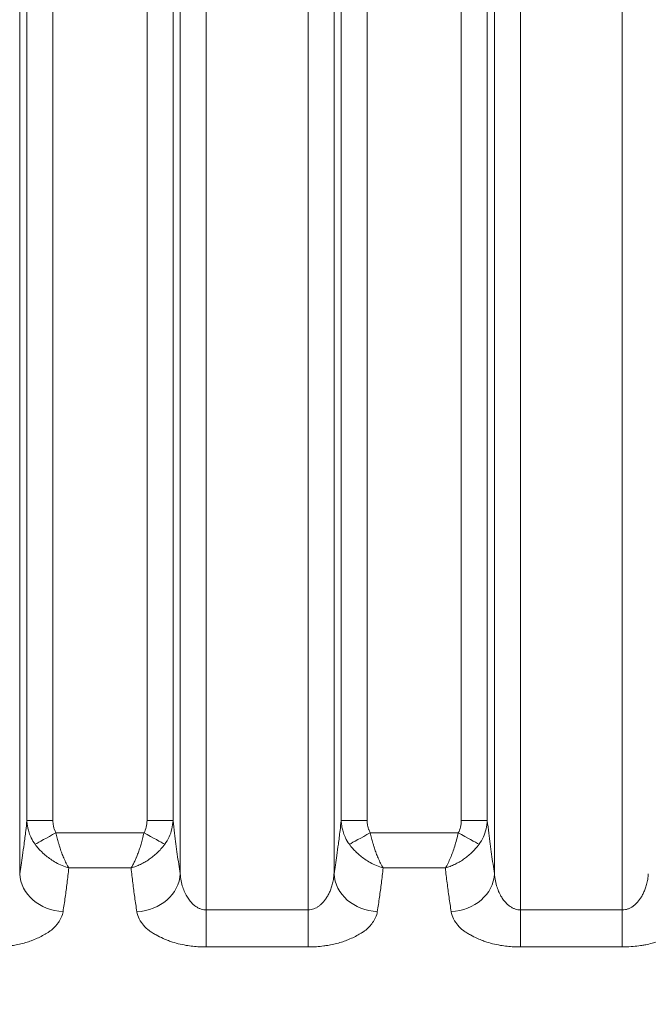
# Model space of a CAD drawing. Header units: millimetres. Extents: x 5 to 415, y 5 to 292.
# Tile 113 of 197: x 318.47 to 325.69, y 150.02 to 161.35. Entities that reach past the tile are written whole.
import ezdxf

# ---------------------------------------------------------------- set-up
doc = ezdxf.new("R2010")
doc.units = ezdxf.units.MM
doc.layers.add('Bemaßung (ISO)', color=7, linetype='Continuous', lineweight=25)
doc.layers.add('Sichtbar schmal (ISO)', color=7, linetype='Continuous', lineweight=18)
doc.styles.add('Notiztext (ISO)', font='isocpeur.ttf')
doc.dimstyles.new('Standard (ISO)', dxfattribs={"dimtxt": 3.5, "dimasz": 2.5, "dimexe": 2, "dimexo": 0, "dimgap": 0.762, "dimtad": 1, "dimtoh": 1, "dimdec": 8, "dimdsep": 46, "dimtxsty": 'Notiztext (ISO)', "dimcen": 0.09, "dimdle": 10, "dimclrd": 256, "dimclre": 256, "dimclrt": 256, "dimadec": 6, "dimazin": 2, "dimtfac": 0.514286, "dimtdec": 3, "dimtmove": 0, "dimatfit": 3, "dimfxl": 1, "dimtolj": 1, "dimlwd": -1, "dimlwe": -1, "dimarcsym": 0})

# ---------------------------------------------------------------- blocks, each defined once
blk = doc.blocks.new('*D23')
at = {"layer": 'Bemaßung (ISO)', "transparency": 16777216}
for p, q in [((289.955, 157.435), (289.955, 125.601)), ((384.955, 157.435), (384.955, 125.601)), ((292.455, 127.601), (382.455, 127.601))]:
    blk.add_line(p, q, dxfattribs=at)
for points in [[(292.455, 128.018), (292.455, 127.184), (289.955, 127.601)], [(382.455, 128.018), (382.455, 127.184), (384.955, 127.601)]]:
    blk.add_solid(points, dxfattribs=at)
at = {"layer": 'Defpoints', "color": 0, "transparency": 16777216}
for p in [(289.955, 157.435), (384.955, 157.435), (384.955, 127.601)]:
    blk.add_point(p, dxfattribs=at)
at = {"layer": 'Bemaßung (ISO)', "transparency": 16777216, "insert": (335.355, 131.863), "char_height": 3.5, "attachment_point": 1, "style": 'Notiztext (ISO)'}
blk.add_mtext('\\A1;95', dxfattribs=at)

msp = doc.modelspace()

# ---------------------------------------------------------------- linework, layer by layer
at = {"layer": 'Sichtbar schmal (ISO)'}
for p, q in [((320.61114039, 151.1072137), (320.61114155, 172.09147545)), ((321.78132948, 151.10718065), (321.78132833, 172.09147563)), ((324.22409141, 151.10714891), (324.22409216, 172.09147546)), ((325.39427963, 151.10714848), (325.3942789, 172.09147563)), ((318.46723655, 171.67579884), (318.4672363, 151.52413995)), ((320.31228321, 151.5241202), (320.31228295, 171.67579763)), ((322.08018712, 171.67579884), (322.08018687, 151.52411515)), ((323.92523378, 151.52412413), (323.92523352, 171.67579763)), ((318.55005149, 152.13542233), (318.55005152, 171.09415074)), ((318.84890992, 152.13542234), (318.84890994, 171.09415066)), ((319.93060976, 171.09415067), (319.93060943, 152.13544624)), ((320.22946779, 171.09414942), (320.22946792, 152.13544634)), ((322.16300206, 152.13550814), (322.16300209, 171.09415074)), ((322.46186049, 152.13550815), (322.46186051, 171.09415066)), ((323.54356033, 171.09415067), (323.54356, 152.13555587)), ((323.84241836, 171.09414942), (323.84241849, 152.13555598)), ((318.84890992, 152.13542233), (318.55005151, 152.13542233)), ((320.22946774, 152.13544624), (319.93060943, 152.13544624)), ((322.46186049, 152.13550814), (322.16300208, 152.13550814)), ((323.84241831, 152.13555587), (323.54356, 152.13555587)), ((319.89626989, 151.99455747), (318.88323152, 151.99455479)), ((323.50921881, 151.99466139), (322.49618962, 151.99462416)), ((319.03220721, 151.58972945), (319.74734756, 151.58974107)), ((322.64517205, 151.58982014), (323.36031154, 151.58985593)), ((320.61112827, 150.68118086), (320.61114031, 151.1072137)), ((320.61114039, 151.1072137), (321.78132948, 151.10718065)), ((321.78131758, 150.68114038), (321.78132963, 151.10718065)), ((324.22409117, 150.68113411), (324.22409136, 151.10714891)), ((324.22409141, 151.10714891), (325.39427963, 151.10714848)), ((325.39427953, 150.68112696), (325.39427972, 151.10714848)), ((320.61111786, 150.68118063), (321.78131756, 150.6811402)), ((324.22408201, 150.68113397), (325.39427952, 150.68112685))]:
    msp.add_line(p, q, dxfattribs=at)
for centre, major_axis, ratio, start_param, end_param in [((319.69526404, 152.17295157), (0.08611608, -0.27584308), 0.794016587, 0.6491817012, 1.1954503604), ((323.30822245, 152.17305211), (0.0860907, -0.27584563), 0.7940148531, 0.6492616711, 1.1955529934), ((318.88316347, 151.99468761), (0.26244153, 0.14534245), 0.0004972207, 3.5697538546, 4.7123725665), ((319.89640697, 151.99479806), (-0.26237112, 0.14546929), 0.0009229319, 1.5707856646, 2.7133663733), ((322.49612131, 151.99475751), (0.26243346, 0.14535702), 0.000499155, 3.5698022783, 4.712372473), ((323.50935556, 151.99490153), (-0.26237085, 0.14546979), 0.0009210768, 1.5707859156, 2.7133451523), ((318.96533385, 151.52414021), (-0.49394632, 0.07756951), 0.8710506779, 0.1783726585, 1.7067193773), ((319.81418587, 151.52412046), (0.49394679, 0.07756652), 0.8710321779, 4.5764365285, 6.1048156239), ((322.57828442, 151.52411541), (-0.49394949, 0.07754937), 0.8709960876, 0.1783371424, 1.7067064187), ((323.42713644, 151.52412438), (0.49394982, 0.07754726), 0.8709799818, 4.5765068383, 6.1048495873)]:
    msp.add_ellipse(centre, major_axis=major_axis, ratio=ratio, start_param=start_param, end_param=end_param, dxfattribs=at)
for points, knots in [([(318.55005151, 152.13542233), (318.5458164, 152.095544), (318.54147073, 152.05686361), (318.53702968, 152.01925817), (318.53070855, 151.96573283), (318.52419419, 151.91438524), (318.51753369, 151.86467532), (318.51159106, 151.8203232), (318.50553208, 151.77727476), (318.49938705, 151.7350999), (318.49387294, 151.69725515), (318.48828953, 151.66011382), (318.48265633, 151.62335775), (318.47755245, 151.59005549), (318.47240769, 151.55706948), (318.46723631, 151.52414023)], [0.000000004, 0.000000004, 0.000000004, 0.000000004, 0.17049464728, 0.17049464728, 0.17049464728, 0.41316660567, 0.41316660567, 0.41316660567, 0.6296830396, 0.6296830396, 0.6296830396, 0.82396963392, 0.82396963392, 0.82396963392, 1, 1, 1, 1]), ([(318.64444242, 151.86241098), (318.62679589, 151.88661643), (318.61159519, 151.91221328), (318.59903602, 151.93814821), (318.59751949, 151.94127988), (318.59604098, 151.94441628), (318.59460042, 151.94755585), (318.58514674, 151.96815933), (318.57731139, 151.98886859), (318.57081985, 152.01026509), (318.56813026, 152.01913015), (318.56567621, 152.02811418), (318.56346132, 152.03726242), (318.56024813, 152.05053402), (318.55754155, 152.06414934), (318.55541121, 152.07801461), (318.55252884, 152.09677446), (318.55070491, 152.11599213), (318.55005144, 152.13542233)], [0, 0, 0, 0, 0.29741962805, 0.29741962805, 0.29741962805, 0.33333333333, 0.33333333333, 0.33333333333, 0.56901733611, 0.56901733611, 0.56901733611, 0.66666666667, 0.66666666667, 0.66666666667, 0.80832910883, 0.80832910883, 0.80832910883, 0.99999999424, 0.99999999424, 0.99999999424, 0.99999999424]), ([(318.84890992, 152.13542234), (318.84890993, 152.12515644), (318.84934265, 152.1151218), (318.85022433, 152.10528647), (318.85086331, 152.09815846), (318.85173878, 152.09113526), (318.85286469, 152.08421139), (318.85363842, 152.07945332), (318.85452844, 152.07473956), (318.85552637, 152.07008143), (318.85798433, 152.05860818), (318.86109857, 152.04747721), (318.86472114, 152.03681424), (318.86514887, 152.03555524), (318.86558383, 152.03430301), (318.86602612, 152.03305739), (318.87085059, 152.01947024), (318.8765317, 152.00665601), (318.88323152, 151.99455479)], [0.00000001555, 0.00000001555, 0.00000001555, 0.00000001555, 0.19326641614, 0.19326641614, 0.19326641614, 0.33333333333, 0.33333333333, 0.33333333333, 0.42958722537, 0.42958722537, 0.42958722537, 0.66666666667, 0.66666666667, 0.66666666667, 0.69465919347, 0.69465919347, 0.69465919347, 1, 1, 1, 1]), ([(320.22946774, 152.13544635), (320.2283698, 152.10295627), (320.22401097, 152.07063339), (320.21644069, 152.03888438), (320.2088704, 152.00713536), (320.19804577, 151.97596475), (320.18434496, 151.94632051), (320.17064418, 151.91667632), (320.15409981, 151.88854503), (320.13503108, 151.86236382)], [0.00000010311, 0.00000010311, 0.00000010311, 0.00000010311, 0.33333333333, 0.33333333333, 0.33333333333, 0.66666666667, 0.66666666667, 0.66666666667, 0.99999939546, 0.99999939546, 0.99999939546, 0.99999939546]), ([(320.31228321, 151.5241201), (320.30076784, 151.59745131), (320.28938446, 151.67110735), (320.27829021, 151.74779664), (320.26716904, 151.82467199), (320.2563384, 151.90459532), (320.24598846, 151.99003316), (320.24032704, 152.03676774), (320.23480945, 152.08515231), (320.22946774, 152.13544636)], [0, 0, 0, 0, 0.39204090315, 0.39204090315, 0.39204090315, 0.78503293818, 0.78503293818, 0.78503293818, 0.99999998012, 0.99999998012, 0.99999998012, 0.99999998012]), ([(322.16300208, 152.13550814), (322.15878767, 152.09582326), (322.15446385, 152.05732376), (322.15004554, 152.01988887), (322.14371933, 151.96628886), (322.13719944, 151.91487141), (322.13053307, 151.8650954), (322.12458505, 151.82068316), (322.11852042, 151.77757766), (322.11236955, 151.73534787), (322.10685009, 151.69745313), (322.10126119, 151.66026353), (322.09562238, 151.62346017), (322.09051341, 151.59011491), (322.08536348, 151.5570867), (322.08018688, 151.52411544)], [0.000000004, 0.000000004, 0.000000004, 0.000000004, 0.16965240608, 0.16965240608, 0.16965240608, 0.4125640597, 0.4125640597, 0.4125640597, 0.6292999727, 0.6292999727, 0.6292999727, 0.82378713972, 0.82378713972, 0.82378713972, 1, 1, 1, 1]), ([(322.257413, 151.86247033), (322.23976336, 151.88667644), (322.22455989, 151.91227435), (322.21199834, 151.93821052), (322.21048099, 151.94134342), (322.20900171, 151.94448107), (322.2075604, 151.94762189), (322.19810558, 151.96822529), (322.19026918, 151.98893453), (322.1837766, 152.01033103), (322.18108574, 152.01919887), (322.17863058, 152.02818574), (322.17641472, 152.03733696), (322.17320156, 152.05060694), (322.1704949, 152.0642206), (322.16836433, 152.07808419), (322.1654805, 152.09684917), (322.16365568, 152.11607231), (322.16300201, 152.13550814)], [0, 0, 0, 0, 0.29740849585, 0.29740849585, 0.29740849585, 0.33333333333, 0.33333333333, 0.33333333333, 0.5689958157, 0.5689958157, 0.5689958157, 0.66666666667, 0.66666666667, 0.66666666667, 0.80829700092, 0.80829700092, 0.80829700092, 0.99999999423, 0.99999999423, 0.99999999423, 0.99999999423]), ([(322.46186049, 152.13550815), (322.4618605, 152.12523895), (322.46229337, 152.11520128), (322.46317541, 152.10536329), (322.46381447, 152.09823536), (322.46468999, 152.09121239), (322.46581592, 152.08428897), (322.46658991, 152.07952968), (322.46748026, 152.07481483), (322.46847858, 152.0701557), (322.47093697, 152.05868247), (322.47405164, 152.04755184), (322.47767476, 152.03688873), (322.47810285, 152.0356288), (322.4785382, 152.03437565), (322.47898089, 152.03312912), (322.4838062, 152.0195417), (322.48948835, 152.00672644), (322.49618962, 151.99462416)], [0.00000001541, 0.00000001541, 0.00000001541, 0.00000001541, 0.19328921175, 0.19328921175, 0.19328921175, 0.33333333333, 0.33333333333, 0.33333333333, 0.42960220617, 0.42960220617, 0.42960220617, 0.66666666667, 0.66666666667, 0.66666666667, 0.694677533, 0.694677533, 0.694677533, 1, 1, 1, 1]), ([(323.84241831, 152.13555598), (323.84132032, 152.10306501), (323.83696125, 152.07074132), (323.82939061, 152.03899169), (323.82181997, 152.00724204), (323.81099487, 151.97607097), (323.79729344, 151.94642627), (323.78359204, 151.91678163), (323.76704689, 151.88864988), (323.74797721, 151.86246832)], [0.00000010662, 0.00000010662, 0.00000010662, 0.00000010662, 0.33333333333, 0.33333333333, 0.33333333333, 0.66666666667, 0.66666666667, 0.66666666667, 0.99999939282, 0.99999939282, 0.99999939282, 0.99999939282]), ([(323.92523378, 151.52412402), (323.91371712, 151.59748211), (323.90233244, 151.67116542), (323.89123686, 151.74788172), (323.88011413, 151.82478575), (323.86928192, 151.90473762), (323.8589304, 151.99020339), (323.85327208, 152.03692045), (323.84775739, 152.085285), (323.84241831, 152.135556)], [0, 0, 0, 0, 0.39209505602, 0.39209505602, 0.39209505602, 0.78514963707, 0.78514963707, 0.78514963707, 0.99999997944, 0.99999997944, 0.99999997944, 0.99999997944]), ([(318.88323152, 151.99455479), (318.88805552, 151.97411346), (318.89308652, 151.9537898), (318.89825434, 151.93382061), (318.90340715, 151.91390943), (318.90869555, 151.89435328), (318.91411354, 151.87538956), (318.91764138, 151.86304166), (318.92122432, 151.85094612), (318.92486959, 151.83916993), (318.92715171, 151.83179747), (318.92946028, 151.824554), (318.93179394, 151.81741733), (318.93833942, 151.79740033), (318.94507679, 151.77821149), (318.95207128, 151.75944776), (318.95881922, 151.74134544), (318.96580746, 151.7236356), (318.9731869, 151.70613048), (318.97391594, 151.70440111), (318.9746488, 151.70267395), (318.97538543, 151.70094941), (318.98382031, 151.68120242), (318.99275156, 151.6617989), (319.00203927, 151.64337922), (319.01169503, 151.6242296), (319.02171965, 151.60616564), (319.03220721, 151.58972889)], [0, 0, 0, 0, 0.1259602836, 0.1259602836, 0.1259602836, 0.2515547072, 0.2515547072, 0.2515547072, 0.3333333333, 0.3333333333, 0.3333333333, 0.3845306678, 0.3845306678, 0.3845306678, 0.5281296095, 0.5281296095, 0.5281296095, 0.6666666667, 0.6666666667, 0.6666666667, 0.6803530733, 0.6803530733, 0.6803530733, 0.8370712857, 0.8370712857, 0.8370712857, 1, 1, 1, 1]), ([(319.7473482, 151.58974155), (319.75471212, 151.60129528), (319.76194417, 151.61368429), (319.76890584, 151.62667002), (319.77579209, 151.63951507), (319.7824611, 151.65296801), (319.78891044, 151.6668049), (319.79491758, 151.67969306), (319.8007337, 151.69291393), (319.80636732, 151.70628605), (319.80705403, 151.70791604), (319.80773744, 151.70954814), (319.8084177, 151.71118241), (319.81500922, 151.72701815), (319.82130755, 151.74304618), (319.82740597, 151.75939174), (319.83355778, 151.77588039), (319.83950668, 151.79269454), (319.84529743, 151.81007601), (319.84852699, 151.81976984), (319.85170669, 151.82964199), (319.85483381, 151.83974444), (319.85734099, 151.84784411), (319.8598157, 151.85608722), (319.86226106, 151.86445262), (319.86800466, 151.88410105), (319.87358653, 151.90442118), (319.87901728, 151.92514672), (319.88498427, 151.94791869), (319.89076834, 151.97117399), (319.89626989, 151.99455747)], [0.00000130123, 0.00000130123, 0.00000130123, 0.00000130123, 0.11452826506, 0.11452826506, 0.11452826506, 0.22781456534, 0.22781456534, 0.22781456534, 0.33333333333, 0.33333333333, 0.33333333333, 0.34619550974, 0.34619550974, 0.34619550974, 0.47082711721, 0.47082711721, 0.47082711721, 0.59654978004, 0.59654978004, 0.59654978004, 0.66666666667, 0.66666666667, 0.66666666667, 0.72288308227, 0.72288308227, 0.72288308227, 0.85492274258, 0.85492274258, 0.85492274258, 1, 1, 1, 1]), ([(322.49618962, 151.99462416), (322.5010142, 151.97418401), (322.50604587, 151.95386122), (322.51121443, 151.93389266), (322.5163678, 151.91398277), (322.52165682, 151.89442767), (322.5270755, 151.87546474), (322.5306022, 151.86312288), (322.53418398, 151.85103303), (322.53782804, 151.83926213), (322.54011181, 151.83188522), (322.54242206, 151.82463739), (322.54475745, 151.81749645), (322.55130321, 151.79748141), (322.55804089, 151.77829389), (322.5650358, 151.7595309), (322.57178228, 151.74143427), (322.57876904, 151.72372938), (322.58614693, 151.70622874), (322.58687764, 151.70449547), (322.58761219, 151.70276443), (322.5883505, 151.70103603), (322.59678544, 151.68128991), (322.6057156, 151.66188715), (322.6150032, 151.64346771), (322.624658, 151.62432003), (322.63468494, 151.60625596), (322.64517205, 151.58981973)], [0, 0, 0, 0, 0.1259767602, 0.1259767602, 0.1259767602, 0.2515833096, 0.2515833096, 0.2515833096, 0.3333333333, 0.3333333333, 0.3333333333, 0.3845667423, 0.3845667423, 0.3845667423, 0.5281666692, 0.5281666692, 0.5281666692, 0.6666666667, 0.6666666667, 0.6666666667, 0.6803836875, 0.6803836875, 0.6803836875, 0.837093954, 0.837093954, 0.837093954, 1, 1, 1, 1]), ([(323.36031231, 151.58985637), (323.38174297, 151.6234812), (323.40153065, 151.66416058), (323.41932548, 151.706401), (323.43712039, 151.74864163), (323.45292245, 151.7918305), (323.46778729, 151.83985536), (323.48265213, 151.88788022), (323.49657975, 151.94093756), (323.50921881, 151.99466139)], [0.00000156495, 0.00000156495, 0.00000156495, 0.00000156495, 0.33333333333, 0.33333333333, 0.33333333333, 0.66666666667, 0.66666666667, 0.66666666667, 1, 1, 1, 1]), ([(318.64444242, 151.86241098), (318.6560248, 151.84626205), (318.66867186, 151.83032545), (318.68223308, 151.81478794), (318.69532472, 151.79978843), (318.70926731, 151.78516292), (318.72387898, 151.77105265), (318.73277194, 151.76246485), (318.74191154, 151.75406791), (318.75124737, 151.74588976), (318.75761565, 151.74031118), (318.76407517, 151.73483188), (318.77062329, 151.72945519), (318.787656, 151.71546954), (318.80528627, 151.70217579), (318.8234952, 151.68963708), (318.84287663, 151.67629099), (318.8629149, 151.66379857), (318.88362664, 151.65226989), (318.90656106, 151.63950402), (318.93036594, 151.62792647), (318.9543942, 151.6177555), (318.98028996, 151.60679403), (319.00643655, 151.5974725), (319.03220721, 151.58972889)], [0, 0, 0, 0, 0.1305694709, 0.1305694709, 0.1305694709, 0.2566177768, 0.2566177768, 0.2566177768, 0.3333333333, 0.3333333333, 0.3333333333, 0.3856634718, 0.3856634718, 0.3856634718, 0.5217826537, 0.5217826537, 0.5217826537, 0.6666666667, 0.6666666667, 0.6666666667, 0.8270988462, 0.8270988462, 0.8270988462, 1, 1, 1, 1]), ([(319.74734653, 151.58974291), (319.76583941, 151.59512961), (319.80198774, 151.60732981), (319.85521907, 151.63040957), (319.90648417, 151.65758564), (319.95586832, 151.68881512), (320.00311351, 151.7239284), (320.04871238, 151.76351816), (320.09371034, 151.80949289), (320.12151739, 151.84378613), (320.13503132, 151.86236331)], [0.0000001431, 0.0000001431, 0.0000001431, 0.0000001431, 0.12656951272, 0.24713695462, 0.36750514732, 0.48799979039, 0.60652931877, 0.72688773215, 0.85586231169, 0.99999964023, 0.99999964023, 0.99999964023, 0.99999964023]), ([(322.257413, 151.86247033), (322.26899483, 151.84632509), (322.28164234, 151.83039003), (322.29520662, 151.81485148), (322.30829663, 151.79985623), (322.32223945, 151.78523232), (322.33685506, 151.77112086), (322.34573584, 151.76254642), (322.35486383, 151.75416119), (322.36418932, 151.74599302), (322.37056919, 151.7404049), (322.37704152, 151.73491586), (322.3836034, 151.72952947), (322.40063627, 151.71554786), (322.41827077, 151.70225567), (322.43648294, 151.68971928), (322.45587826, 151.67636845), (322.47592993, 151.66387314), (322.49664698, 151.65234511), (322.51957938, 151.63958434), (322.54337131, 151.62801448), (322.56738076, 151.61784982), (322.59327463, 151.60688738), (322.61941301, 151.59756549), (322.64517205, 151.58981973)], [0, 0, 0, 0, 0.1306466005, 0.1306466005, 0.1306466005, 0.2567251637, 0.2567251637, 0.2567251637, 0.3333333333, 0.3333333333, 0.3333333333, 0.3857434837, 0.3857434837, 0.3857434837, 0.5217860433, 0.5217860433, 0.5217860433, 0.6666666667, 0.6666666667, 0.6666666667, 0.8270397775, 0.8270397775, 0.8270397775, 1, 1, 1, 1]), ([(323.3603103, 151.58985828), (323.37880228, 151.59524537), (323.41494929, 151.60744611), (323.46817835, 151.63052607), (323.51944122, 151.65770177), (323.56882316, 151.68893033), (323.61606611, 151.72404212), (323.6616627, 151.7636297), (323.70665832, 151.80960135), (323.73446408, 151.84389206), (323.74797745, 151.86246781)], [0.00000040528, 0.00000040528, 0.00000040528, 0.00000040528, 0.12657010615, 0.24713818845, 0.3675069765, 0.48800222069, 0.60653225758, 0.72689046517, 0.85586405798, 0.99999963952, 0.99999963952, 0.99999963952, 0.99999963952]), ([(318.96532222, 151.08734523), (318.97409988, 151.14415537), (318.98244017, 151.19979613), (318.99017514, 151.25416216), (318.99791011, 151.30852819), (319.00503976, 151.3615219), (319.01199942, 151.41684998), (319.01895908, 151.47217807), (319.02574874, 151.52992774), (319.03220721, 151.5897295)], [0, 0, 0, 0, 0.3333333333, 0.3333333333, 0.3333333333, 0.6666666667, 0.6666666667, 0.6666666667, 1, 1, 1, 1]), ([(319.74734795, 151.58974042), (319.75368787, 151.53091124), (319.76037707, 151.4736632), (319.76740537, 151.41772645), (319.77443367, 151.3617897), (319.78180107, 151.30714546), (319.78958422, 151.25241639), (319.79736737, 151.19768732), (319.80556627, 151.14289732), (319.81417878, 151.08733399)], [0, 0, 0, 0, 0.3333333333, 0.3333333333, 0.3333333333, 0.6666666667, 0.6666666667, 0.6666666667, 1, 1, 1, 1]), ([(320.61114031, 151.10721371), (320.60144356, 151.10721477), (320.58189593, 151.1087736), (320.55207995, 151.1159559), (320.52124432, 151.12866996), (320.48919129, 151.14801897), (320.45653221, 151.17487713), (320.42406869, 151.2099925), (320.3928175, 151.2539531), (320.36401917, 151.30725631), (320.33923139, 151.3703354), (320.32044285, 151.44349631), (320.3139243, 151.49626204), (320.31228323, 151.5241203)], [0, 0, 0, 0, 0.05981262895, 0.12048965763, 0.18640604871, 0.25817503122, 0.33666145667, 0.42248881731, 0.51656062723, 0.61997919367, 0.73401577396, 0.8601932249, 0.99999968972, 0.99999968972, 0.99999968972, 0.99999968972]), ([(322.08018684, 151.52411476), (322.07888425, 151.50199409), (322.07424504, 151.45985967), (322.06154311, 151.40054269), (322.04483561, 151.34794854), (322.02529336, 151.30183033), (322.0038619, 151.26182549), (321.98112541, 151.22730846), (321.95726971, 151.19752893), (321.93221631, 151.17189522), (321.90587059, 151.15019438), (321.87816365, 151.13247412), (321.84863129, 151.11877073), (321.81623801, 151.10944436), (321.79336354, 151.10718024), (321.78132963, 151.10718067)], [0, 0, 0, 0, 0.1109710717, 0.2121991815, 0.3049366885, 0.3896788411, 0.4670916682, 0.5384772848, 0.6055933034, 0.6702142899, 0.7336395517, 0.7962876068, 0.8591244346, 0.9257957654, 1, 1, 1, 1]), ([(322.57828833, 151.08734739), (322.58706925, 151.14416583), (322.59540566, 151.19981598), (322.60313949, 151.25419378), (322.61087332, 151.30857157), (322.61800458, 151.36157965), (322.62496383, 151.41691852), (322.63192308, 151.47225739), (322.63871033, 151.53001403), (322.64517205, 151.58982034)], [0, 0, 0, 0, 0.3333333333, 0.3333333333, 0.3333333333, 0.6666666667, 0.6666666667, 0.6666666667, 1, 1, 1, 1]), ([(323.36031201, 151.58985545), (323.36664935, 151.53102049), (323.37334097, 151.4737648), (323.38037007, 151.41781895), (323.38739917, 151.3618731), (323.39476575, 151.30721833), (323.40254987, 151.25247869), (323.41033398, 151.19773906), (323.41853562, 151.1429384), (323.42714336, 151.08736476)], [0, 0, 0, 0, 0.3333333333, 0.3333333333, 0.3333333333, 0.6666666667, 0.6666666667, 0.6666666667, 1, 1, 1, 1]), ([(324.22409136, 151.10714891), (324.21439506, 151.10714917), (324.2046918, 151.10792225), (324.19505631, 151.10945529), (324.18528091, 151.11101059), (324.17557526, 151.11334809), (324.16600052, 151.11642925), (324.15559884, 151.11977651), (324.14535166, 151.12400145), (324.13533095, 151.12902855), (324.12442047, 151.13450203), (324.11377845, 151.14092644), (324.10347719, 151.14818268), (324.0922117, 151.15611811), (324.08135373, 151.16504837), (324.07097189, 151.17480878), (324.05961901, 151.1854821), (324.04883548, 151.19714813), (324.03867998, 151.20960305), (324.02754897, 151.22325436), (324.01717244, 151.23785341), (324.00759638, 151.25316693), (323.99706886, 151.27000196), (323.98750877, 151.28770049), (323.97894756, 151.30601219), (323.96950738, 151.32620395), (323.96128172, 151.34714126), (323.95428461, 151.36856346), (323.94654259, 151.39226625), (323.94030463, 151.41656267), (323.93555901, 151.44121012), (323.93030085, 151.46851962), (323.9268748, 151.49626007), (323.9252338, 151.52412423)], [0, 0, 0, 0, 0.05980759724, 0.05980759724, 0.05980759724, 0.12048371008, 0.12048371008, 0.12048371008, 0.18640020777, 0.18640020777, 0.18640020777, 0.25816969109, 0.25816969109, 0.25816969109, 0.33665701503, 0.33665701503, 0.33665701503, 0.42248536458, 0.42248536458, 0.42248536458, 0.51655817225, 0.51655817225, 0.51655817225, 0.61997786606, 0.61997786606, 0.61997786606, 0.73401559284, 0.73401559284, 0.73401559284, 0.86019368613, 0.86019368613, 0.86019368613, 0.99999969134, 0.99999969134, 0.99999969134, 0.99999969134]), ([(325.69313741, 151.52419167), (325.69185506, 151.50240929), (325.68731211, 151.46083624), (325.67489971, 151.40221605), (325.65853441, 151.35007034), (325.63935138, 151.30421586), (325.61827221, 151.26433141), (325.59590584, 151.2298738), (325.57251011, 151.20017036), (325.54806431, 151.17462234), (325.52240972, 151.15287703), (325.49504053, 151.13465999), (325.46506775, 151.12001817), (325.43123768, 151.10969378), (325.40705608, 151.10714892), (325.39427972, 151.10714851)], [0, 0, 0, 0, 0.109250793, 0.2093190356, 0.3011326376, 0.385179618, 0.4621177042, 0.5330612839, 0.5994889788, 0.6630269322, 0.7251016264, 0.7867494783, 0.8511081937, 0.9212227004, 1, 1, 1, 1]), ([(318.96532222, 151.08734523), (318.96198064, 151.06384637), (318.95497503, 151.04152514), (318.94571723, 151.02088145), (318.93610515, 150.99944777), (318.92408153, 150.97982218), (318.91164038, 150.96228139), (318.90492523, 150.95281368), (318.89809386, 150.94394895), (318.89147799, 150.93570891), (318.88405727, 150.92646642), (318.87663932, 150.91812239), (318.86912219, 150.91032546), (318.85329548, 150.89390965), (318.83720779, 150.87986897), (318.81742244, 150.86544665), (318.80775499, 150.85839966), (318.7971615, 150.85127124), (318.78498293, 150.84383907), (318.77659383, 150.83871948), (318.76765686, 150.83338434), (318.75821497, 150.82794066), (318.73975559, 150.81729796), (318.71933341, 150.80625068), (318.69763111, 150.79553422), (318.67763768, 150.78566157), (318.65656284, 150.77607413), (318.63536746, 150.76720524), (318.62268428, 150.76189816), (318.60996582, 150.75684471), (318.59748709, 150.75210238), (318.58839169, 150.74864584), (318.57932511, 150.74539848), (318.57028627, 150.7423333), (318.54685714, 150.7343882), (318.52364754, 150.72765996), (318.50037424, 150.72175589), (318.47604957, 150.71558511), (318.45165059, 150.7103074), (318.42648336, 150.70565158), (318.4160298, 150.70371772), (318.4054388, 150.70189375), (318.3946497, 150.70017251), (318.37971079, 150.69778924), (318.36450786, 150.69553971), (318.3490681, 150.69348636), (318.3215142, 150.68982194), (318.29319725, 150.68678582), (318.26449165, 150.68467754), (318.2326205, 150.68233677), (318.20027222, 150.68114483), (318.16835013, 150.68126925)], [0, 0, 0, 0, 0.07696220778, 0.07696220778, 0.07696220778, 0.15686965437, 0.15686965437, 0.15686965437, 0.2, 0.2, 0.2, 0.2483773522, 0.2483773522, 0.2483773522, 0.35023207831, 0.35023207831, 0.35023207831, 0.4, 0.4, 0.4, 0.43428218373, 0.43428218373, 0.43428218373, 0.50130565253, 0.50130565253, 0.50130565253, 0.56305162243, 0.56305162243, 0.56305162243, 0.6, 0.6, 0.6, 0.6269306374, 0.6269306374, 0.6269306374, 0.69673628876, 0.69673628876, 0.69673628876, 0.76969540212, 0.76969540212, 0.76969540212, 0.8, 0.8, 0.8, 0.84196067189, 0.84196067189, 0.84196067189, 0.91684396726, 0.91684396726, 0.91684396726, 0.99998510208, 0.99998510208, 0.99998510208, 0.99998510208]), ([(320.61110746, 150.68118053), (320.58541907, 150.68100934), (320.5594574, 150.68166973), (320.53364644, 150.68312363), (320.50756687, 150.68459266), (320.48164305, 150.68687128), (320.45617822, 150.68980594), (320.43102035, 150.69270522), (320.40631078, 150.69624344), (320.38221173, 150.70022445), (320.35003426, 150.70553997), (320.31929344, 150.7118348), (320.28903472, 150.71932264), (320.25989785, 150.72653285), (320.23119803, 150.73486366), (320.20256438, 150.74478758), (320.19381098, 150.74782135), (320.1850694, 150.75100513), (320.1763392, 150.75435623), (320.15680987, 150.76185259), (320.13697851, 150.77002899), (320.11771837, 150.7786299), (320.08794826, 150.7919242), (320.05962042, 150.80625197), (320.03462296, 150.82012665), (320.02035485, 150.82804607), (320.00714252, 150.83580598), (319.99513246, 150.84308545), (319.97963669, 150.85247767), (319.96682859, 150.86130106), (319.95517432, 150.87018485), (319.93173256, 150.88805396), (319.91233015, 150.90607022), (319.89139813, 150.93150666), (319.87486137, 150.95160202), (319.85656328, 150.97588314), (319.84184045, 151.00392379), (319.82866227, 151.02902255), (319.81839876, 151.05713438), (319.81417878, 151.08733399)], [0, 0, 0, 0, 0.0664753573, 0.0664753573, 0.0664753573, 0.1336425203, 0.1336425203, 0.1336425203, 0.2, 0.2, 0.2, 0.2886016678, 0.2886016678, 0.2886016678, 0.3739184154, 0.3739184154, 0.3739184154, 0.4, 0.4, 0.4, 0.4583441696, 0.4583441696, 0.4583441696, 0.5485258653, 0.5485258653, 0.5485258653, 0.6, 0.6, 0.6, 0.6664136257, 0.6664136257, 0.6664136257, 0.8, 0.8, 0.8, 0.9055361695, 0.9055361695, 0.9055361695, 1, 1, 1, 1]), ([(322.57828833, 151.08734739), (322.57494479, 151.06384373), (322.56793892, 151.04151808), (322.55868142, 151.02086939), (322.54906962, 150.99943042), (322.53704684, 150.97979893), (322.52460467, 150.96225083), (322.51790069, 150.95279572), (322.51108036, 150.94394108), (322.50447319, 150.93570842), (322.49704033, 150.92644692), (322.48960896, 150.91808515), (322.48207715, 150.91027119), (322.46624518, 150.89384612), (322.4501473, 150.87979165), (322.43035859, 150.86536057), (322.42070329, 150.85831936), (322.41012629, 150.85119814), (322.39797376, 150.8437763), (322.38955747, 150.83863627), (322.38059018, 150.8332805), (322.3711151, 150.82781656), (322.35263537, 150.81715997), (322.33219127, 150.8061022), (322.31046473, 150.79537705), (322.29044714, 150.78549553), (322.26934597, 150.77590079), (322.24812077, 150.76702518), (322.23555452, 150.76177043), (322.22295256, 150.7567641), (322.21058065, 150.75206183), (322.20134694, 150.74855233), (322.19214095, 150.74525691), (322.18296173, 150.74214785), (322.15952973, 150.73421128), (322.13630453, 150.72748198), (322.11300961, 150.72157483), (322.08868804, 150.71540733), (322.06428586, 150.71012892), (322.03912603, 150.70547473), (322.0287346, 150.70355247), (322.01820916, 150.70173921), (322.0074916, 150.70002807), (321.99250347, 150.69763511), (321.9772542, 150.69537913), (321.96177152, 150.69332204), (321.93423862, 150.68966392), (321.90595916, 150.68663823), (321.87730521, 150.68453787), (321.84547158, 150.68220444), (321.81317776, 150.68101802), (321.78131756, 150.68114002)], [0, 0, 0, 0, 0.07699102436, 0.07699102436, 0.07699102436, 0.15692869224, 0.15692869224, 0.15692869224, 0.2, 0.2, 0.2, 0.24845393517, 0.24845393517, 0.24845393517, 0.35030492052, 0.35030492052, 0.35030492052, 0.4, 0.4, 0.4, 0.43441653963, 0.43441653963, 0.43441653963, 0.50154086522, 0.50154086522, 0.50154086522, 0.56338536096, 0.56338536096, 0.56338536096, 0.6, 0.6, 0.6, 0.62732714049, 0.62732714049, 0.62732714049, 0.69708575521, 0.69708575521, 0.69708575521, 0.76991876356, 0.76991876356, 0.76991876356, 0.8, 0.8, 0.8, 0.84206751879, 0.84206751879, 0.84206751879, 0.91687637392, 0.91687637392, 0.91687637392, 0.9999866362, 0.9999866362, 0.9999866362, 0.9999866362]), ([(324.22407284, 150.6811339), (324.19838553, 150.68096214), (324.17242472, 150.681622), (324.14661456, 150.68307547), (324.1205344, 150.68454414), (324.09460995, 150.68682257), (324.06914464, 150.68975714), (324.04398643, 150.69265633), (324.01927667, 150.69619453), (323.99517769, 150.70017549), (323.96299761, 150.70549138), (323.9322551, 150.71178686), (323.90199456, 150.71927586), (323.87285711, 150.72648692), (323.84415654, 150.734819), (323.81552162, 150.74474515), (323.80677297, 150.74777783), (323.79803606, 150.75096042), (323.78931049, 150.75431025), (323.76977646, 150.76180954), (323.74993983, 150.76998948), (323.73067481, 150.77859427), (323.70090424, 150.7918914), (323.67257624, 150.80622228), (323.64757935, 150.82009945), (323.63331567, 150.82801801), (323.62010738, 150.83577693), (323.60810086, 150.84305538), (323.59259934, 150.85245251), (323.5797881, 150.86127998), (323.56813107, 150.87016813), (323.54469714, 150.88803582), (323.52529925, 150.90605163), (323.50437043, 150.93148892), (323.487831, 150.95159126), (323.46952813, 150.97588273), (323.45480245, 151.00393671), (323.44162522, 151.02904073), (323.43136266, 151.0571586), (323.42714336, 151.08736476)], [0, 0, 0, 0, 0.066473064, 0.066473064, 0.066473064, 0.1336415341, 0.1336415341, 0.1336415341, 0.2, 0.2, 0.2, 0.2886104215, 0.2886104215, 0.2886104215, 0.3739321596, 0.3739321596, 0.3739321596, 0.4, 0.4, 0.4, 0.4583583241, 0.4583583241, 0.4583583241, 0.5485404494, 0.5485404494, 0.5485404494, 0.6, 0.6, 0.6, 0.666438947, 0.666438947, 0.666438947, 0.8, 0.8, 0.8, 0.9055494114, 0.9055494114, 0.9055494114, 1, 1, 1, 1]), ([(326.19124795, 151.08744982), (326.18794453, 151.06436262), (326.18111756, 151.04238226), (326.17206621, 151.02197548), (326.16270547, 151.00087116), (326.15097991, 150.98144968), (326.13870787, 150.96397017), (326.13189328, 150.95426391), (326.12491554, 150.94515232), (326.11810594, 150.93665759), (326.11111402, 150.92793543), (326.10407393, 150.91995703), (326.09691729, 150.91245374), (326.08134679, 150.89612903), (326.06537964, 150.88201231), (326.04625954, 150.86776026), (326.03529138, 150.85958463), (326.02324173, 150.85137229), (326.00922412, 150.84281805), (326.00250466, 150.8387175), (325.99545561, 150.83449551), (325.98809673, 150.83020318), (325.96987911, 150.81957711), (325.94972802, 150.80853005), (325.92826983, 150.79778429), (325.90865328, 150.78796078), (325.88794919, 150.77839304), (325.86703847, 150.76950662), (325.85174231, 150.76300621), (325.83634454, 150.75686742), (325.82131763, 150.7511919), (325.81537801, 150.74894856), (325.80945405, 150.74679646), (325.80354551, 150.74472742), (325.78076725, 150.73675096), (325.75825401, 150.73000225), (325.73576114, 150.72408025), (325.71190902, 150.71780039), (325.68807606, 150.71244306), (325.66358031, 150.70769823), (325.64945871, 150.70496287), (325.63510853, 150.70243445), (325.62036196, 150.70008995), (325.60864808, 150.6982276), (325.59675966, 150.69644112), (325.58470679, 150.69476331), (325.55599373, 150.69076635), (325.52633289, 150.68739013), (325.49613011, 150.68502193), (325.46248938, 150.68238417), (325.42817764, 150.68100453), (325.39427952, 150.68112672)], [0, 0, 0, 0, 0.07667370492, 0.07667370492, 0.07667370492, 0.15596825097, 0.15596825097, 0.15596825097, 0.2, 0.2, 0.2, 0.24521058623, 0.24521058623, 0.24521058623, 0.34357413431, 0.34357413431, 0.34357413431, 0.4, 0.4, 0.4, 0.42704821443, 0.42704821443, 0.42704821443, 0.49400868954, 0.49400868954, 0.49400868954, 0.55522231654, 0.55522231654, 0.55522231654, 0.6, 0.6, 0.6, 0.61769907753, 0.61769907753, 0.61769907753, 0.68593162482, 0.68593162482, 0.68593162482, 0.75828746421, 0.75828746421, 0.75828746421, 0.8, 0.8, 0.8, 0.83313421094, 0.83313421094, 0.83313421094, 0.9120684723, 0.9120684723, 0.9120684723, 0.99998777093, 0.99998777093, 0.99998777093, 0.99998777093])]:
    msp.add_open_spline(points, degree=3, knots=knots, dxfattribs=at)

# ---------------------------------------------------------------- dimensions: what is measured, and where the dimension line sits
at = {"layer": 'Bemaßung (ISO)'}
dim = msp.add_linear_dim(base=(384.9545125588, 127.6010867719), p1=(289.9545125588, 157.4354363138), p2=(384.9545125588, 157.4354363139), angle=180, dimstyle='Standard (ISO)', override={"dimgap": 0.762, "dimtoh": 0, "dimdec": 8, "dimtol": 0, "dimlim": 0, "dimtp": 0, "dimtm": 0, "dimtdec": 3, "dimtofl": 0, "dimatfit": 1}, dxfattribs=at)
dim.commit()
dim.dimension.update_dxf_attribs({"geometry": '*D23', "text_midpoint": (337.4545125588, 127.6010867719), "dimtype": 160})

doc.saveas('drawing.dxf')
